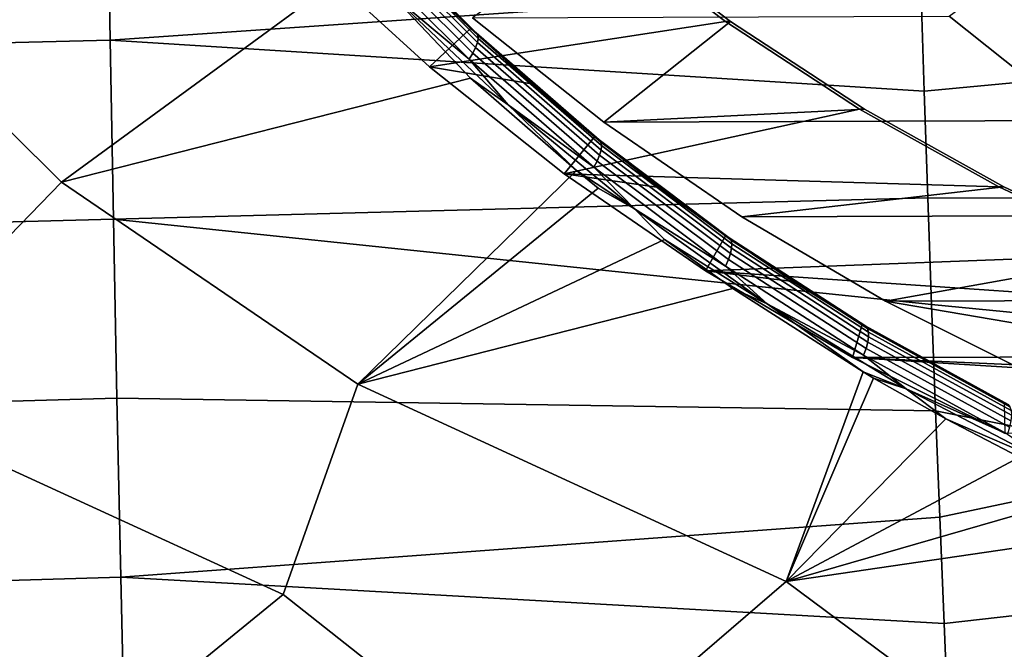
# Model space of a CAD drawing. Header units: metres. Extents: x -25 to 132, y -25 to 25.
# Tile 199 of 256: x 105.97 to 110.65, y -12.31 to -9.32. Entities that reach past the tile are written whole.
import ezdxf

# ---------------------------------------------------------------- set-up
doc = ezdxf.new("R2010")
doc.units = ezdxf.units.M
doc.layers.add('solid_12_061_071_XXX', color=7, linetype='CONTINUOUS')

msp = doc.modelspace()

# ---------------------------------------------------------------- linework, layer by layer
at = {"layer": 'solid_12_061_071_XXX'}
for points in [[(111.009254, -9.795822, 76.117096), (110.386253, -9.300683, 75.92662), (111.519386, -8.471055, 75.518394), (111.806076, -8.69697, 75.606041)], [(106.38446, -8.561996, 97.496956), (102.46965, -8.650753, 96.466873), (102.472153, -9.510521, 96.366508), (106.398567, -9.414087, 97.406593)], [(106.38446, -8.561996, 97.496956), (106.398567, -9.414087, 97.406593), (110.252548, -9.149492, 98.445557), (110.237274, -8.64225, 98.493942)], [(107.588638, -8.829924, 81.707115), (107.829002, -9.085732, 81.868629), (108.111168, -9.3595, 82.007187)], [(108.138794, -9.379702, 81.97924), (107.588638, -8.829924, 81.707115), (108.111168, -9.3595, 82.007187)], [(108.145874, -9.390606, 81.94355), (107.595108, -8.840639, 81.671249), (107.588638, -8.829924, 81.707115), (108.138794, -9.379702, 81.97924)], [(108.147797, -9.406413, 81.909065), (107.596107, -8.855936, 81.636497), (107.595108, -8.840639, 81.671249), (108.145874, -9.390606, 81.94355)], [(108.715996, -8.865101, 83.635147), (109.323524, -9.326664, 83.820885), (107.916008, -9.540941, 83.390564), (107.311211, -8.989479, 83.205658)], [(108.136101, -9.450296, 81.848595), (107.581795, -8.897923, 81.575249), (107.591621, -8.875263, 81.604103), (108.144501, -9.426552, 81.877029)], [(108.144501, -9.426552, 81.877029), (107.591621, -8.875263, 81.604103), (107.596107, -8.855936, 81.636497), (108.147797, -9.406413, 81.909065)], [(108.739891, -8.865101, 83.556992), (108.121254, -9.308486, 83.367859), (108.745667, -9.803634, 83.558762), (109.34742, -9.326664, 83.742737)], [(108.739891, -8.865101, 83.556992), (109.34742, -9.326664, 83.742737), (109.323524, -9.326664, 83.820885), (108.715996, -8.865101, 83.635147)], [(108.10537, -9.505079, 81.80648), (107.547737, -8.949882, 81.532127), (107.566986, -8.923099, 81.550964), (108.122894, -9.476791, 81.824791)], [(108.122894, -9.476791, 81.824791), (107.566986, -8.923099, 81.550964), (107.581795, -8.897923, 81.575249), (108.136101, -9.450296, 81.848595)], [(111.566971, -8.903459, 98.810753), (110.252548, -9.149492, 98.445557), (110.268684, -9.65641, 98.394417), (111.566826, -9.53453, 98.744759)], [(107.724197, -9.184749, 81.618523), (107.547737, -8.949882, 81.532127), (108.10537, -9.505079, 81.80648)], [(107.539742, -9.027313, 81.530266), (107.571487, -9.060999, 81.546112), (106.167625, -10.089566, 81.220436), (105.183266, -9.113044, 80.723236)], [(107.311211, -8.989479, 83.205658), (107.916008, -9.540941, 83.390564), (108.111168, -9.3595, 82.007187), (107.829002, -9.085732, 81.868629)], [(107.724197, -9.184749, 81.618523), (108.111603, -9.595173, 81.811005), (106.167625, -10.089566, 81.220436), (107.571487, -9.060999, 81.546112)], [(105.183266, -9.113044, 80.723236), (106.167625, -10.089566, 81.220436), (105.17498, -11.109429, 81.064034), (103.717567, -10.148092, 80.390221)], [(106.398567, -9.414087, 97.406593), (110.268684, -9.65641, 98.394417), (110.252548, -9.149492, 98.445557)], [(108.290497, -9.721129, 81.893372), (108.111603, -9.595173, 81.811005), (107.724197, -9.184749, 81.618523)], [(108.290497, -9.721129, 81.893372), (107.724197, -9.184749, 81.618523), (108.10537, -9.505079, 81.80648)], [(110.386253, -9.300683, 75.92662), (111.009254, -9.795822, 76.117096), (108.745667, -9.803634, 83.558762), (108.121254, -9.308486, 83.367859)], [(109.323524, -9.326664, 83.820885), (109.960373, -9.742796, 84.015587), (108.556435, -10.048791, 83.586357), (107.916008, -9.540941, 83.390564)], [(107.916008, -9.540941, 83.390564), (108.402, -9.622488, 82.147476), (108.111168, -9.3595, 82.007187)], [(108.138794, -9.379702, 81.97924), (108.111168, -9.3595, 82.007187), (108.402, -9.622488, 82.147476)], [(109.984268, -9.742796, 83.937439), (109.34742, -9.326664, 83.742737), (108.745667, -9.803634, 83.558762)], [(109.34742, -9.326664, 83.742737), (109.984268, -9.742796, 83.937439), (109.960373, -9.742796, 84.015587), (109.323524, -9.326664, 83.820885)], [(108.138794, -9.379702, 81.97924), (108.402, -9.622488, 82.147476), (108.701164, -9.874372, 82.289101)], [(108.723854, -9.888288, 82.258514), (108.138794, -9.379702, 81.97924), (108.701164, -9.874372, 82.289101)], [(108.731499, -9.899303, 82.222977), (108.145874, -9.390606, 81.94355), (108.138794, -9.379702, 81.97924), (108.723854, -9.888288, 82.258514)], [(108.732216, -9.936359, 82.157059), (108.144501, -9.426552, 81.877029), (108.147797, -9.406413, 81.909065), (108.734322, -9.915522, 82.188744)], [(108.734322, -9.915522, 82.188744), (108.147797, -9.406413, 81.909065), (108.145874, -9.390606, 81.94355), (108.731499, -9.899303, 82.222977)], [(106.398567, -9.414087, 97.406593), (102.472153, -9.510521, 96.366508), (102.474876, -10.369054, 96.256615), (106.413994, -10.265144, 97.307663)], [(106.398567, -9.414087, 97.406593), (106.413994, -10.265144, 97.307663), (110.28569, -10.162951, 98.34053), (110.268684, -9.65641, 98.394417)], [(108.713722, -9.988745, 82.105743), (108.122894, -9.476791, 81.824791), (108.136101, -9.450296, 81.848595), (108.725266, -9.961063, 82.129051)], [(108.725266, -9.961063, 82.129051), (108.136101, -9.450296, 81.848595), (108.144501, -9.426552, 81.877029), (108.732216, -9.936359, 82.157059)], [(108.69799, -10.018403, 82.087975), (108.10537, -9.505079, 81.80648), (108.122894, -9.476791, 81.824791), (108.713722, -9.988745, 82.105743)], [(107.916008, -9.540941, 83.390564), (108.556435, -10.048791, 83.586357), (108.701164, -9.874372, 82.289101), (108.402, -9.622488, 82.147476)], [(108.290497, -9.721129, 81.893372), (108.10537, -9.505079, 81.80648), (108.69799, -10.018403, 82.087975)], [(111.566826, -9.53453, 98.744759), (110.268684, -9.65641, 98.394417), (110.28569, -10.162951, 98.34053), (111.566734, -10.164574, 98.674294)], [(108.111603, -9.595173, 81.811005), (108.615364, -10.034238, 82.050247), (107.576668, -11.048884, 81.862938), (106.167625, -10.089566, 81.220436)], [(108.290497, -9.721129, 81.893372), (108.615364, -10.034238, 82.050247), (108.111603, -9.595173, 81.811005)], [(108.890434, -10.215603, 82.174431), (108.615364, -10.034238, 82.050247), (108.290497, -9.721129, 81.893372)], [(108.890434, -10.215603, 82.174431), (108.290497, -9.721129, 81.893372), (108.69799, -10.018403, 82.087975)], [(109.960373, -9.742796, 84.015587), (110.623405, -10.111443, 84.2183), (108.556435, -10.048791, 83.586357)], [(109.984268, -9.742796, 83.937439), (108.745667, -9.803634, 83.558762), (109.400917, -10.25304, 83.759087), (110.647293, -10.111443, 84.140144)], [(109.984268, -9.742796, 83.937439), (110.647293, -10.111443, 84.140144), (110.623405, -10.111443, 84.2183), (109.960373, -9.742796, 84.015587)], [(111.009254, -9.795822, 76.117096), (111.663246, -10.245514, 76.317039), (109.400917, -10.25304, 83.759087), (108.745667, -9.803634, 83.558762)], [(108.556435, -10.048791, 83.586357), (109.008286, -10.114878, 82.431824), (108.701164, -9.874372, 82.289101)], [(108.723854, -9.888288, 82.258514), (108.701164, -9.874372, 82.289101), (109.008286, -10.114878, 82.431824)], [(108.723854, -9.888288, 82.258514), (109.008286, -10.114878, 82.431824), (109.32299, -10.343717, 82.575203)], [(109.341789, -10.353421, 82.542618), (108.723854, -9.888288, 82.258514), (109.32299, -10.343717, 82.575203)], [(109.349953, -10.364482, 82.50721), (108.731499, -9.899303, 82.222977), (108.723854, -9.888288, 82.258514), (109.341789, -10.353421, 82.542618)], [(109.353645, -10.381026, 82.473221), (108.734322, -9.915522, 82.188744), (108.731499, -9.899303, 82.222977), (109.349953, -10.364482, 82.50721)], [(109.352737, -10.402458, 82.441872), (108.732216, -9.936359, 82.157059), (108.734322, -9.915522, 82.188744), (109.353645, -10.381026, 82.473221)], [(109.33741, -10.45674, 82.391495), (108.713722, -9.988745, 82.105743), (108.725266, -9.961063, 82.129051), (109.34726, -10.428003, 82.414299)], [(109.34726, -10.428003, 82.414299), (108.725266, -9.961063, 82.129051), (108.732216, -9.936359, 82.157059), (109.352737, -10.402458, 82.441872)], [(109.323547, -10.487635, 82.374283), (108.69799, -10.018403, 82.087975), (108.713722, -9.988745, 82.105743), (109.33741, -10.45674, 82.391495)], [(108.615364, -10.034238, 82.050247), (108.718689, -10.117989, 82.098412), (107.576668, -11.048884, 81.862938)], [(108.556435, -10.048791, 83.586357), (109.228134, -10.509484, 83.791718), (109.32299, -10.343717, 82.575203), (109.008286, -10.114878, 82.431824)], [(110.623405, -10.111443, 84.2183), (111.309364, -10.430806, 84.428017), (109.228134, -10.509484, 83.791718), (108.556435, -10.048791, 83.586357)], [(108.890434, -10.215603, 82.174431), (108.718689, -10.117989, 82.098412), (108.615364, -10.034238, 82.050247)], [(108.890434, -10.215603, 82.174431), (108.69799, -10.018403, 82.087975), (109.323547, -10.487635, 82.374283)], [(106.167625, -10.089566, 81.220436), (107.576668, -11.048884, 81.862938), (107.221504, -12.047631, 81.926979), (105.17498, -11.109429, 81.064034)], [(108.890434, -10.215603, 82.174431), (109.034477, -10.36169, 82.243752), (107.576668, -11.048884, 81.862938), (108.718689, -10.117989, 82.098412)], [(110.647293, -10.111443, 84.140144), (109.400917, -10.25304, 83.759087), (110.083893, -10.654613, 83.967896), (111.33326, -10.430806, 84.349869)], [(110.647293, -10.111443, 84.140144), (111.33326, -10.430806, 84.349869), (111.309364, -10.430806, 84.428017), (110.623405, -10.111443, 84.2183)], [(106.413994, -10.265144, 97.307663), (110.303566, -10.669122, 98.283897), (110.28569, -10.162951, 98.34053)], [(111.566719, -10.793526, 98.599358), (111.566734, -10.164574, 98.674294), (110.28569, -10.162951, 98.34053), (110.303566, -10.669122, 98.283897)], [(109.521988, -10.666029, 82.459473), (109.034477, -10.36169, 82.243752), (108.890434, -10.215603, 82.174431)], [(109.521988, -10.666029, 82.459473), (108.890434, -10.215603, 82.174431), (109.323547, -10.487635, 82.374283)], [(111.663246, -10.245514, 76.317039), (112.344994, -10.647527, 76.525467), (110.083893, -10.654613, 83.967896), (109.400917, -10.25304, 83.759087)], [(106.413994, -10.265144, 97.307663), (102.474876, -10.369054, 96.256615), (102.477821, -11.226285, 96.137199), (106.43074, -11.115093, 97.200165)], [(106.413994, -10.265144, 97.307663), (106.43074, -11.115093, 97.200165), (110.322304, -11.174932, 98.224518), (110.303566, -10.669122, 98.283897)], [(109.034477, -10.36169, 82.243752), (109.358055, -10.593298, 82.389824), (107.576668, -11.048884, 81.862938)], [(109.521988, -10.666029, 82.459473), (109.358055, -10.593298, 82.389824), (109.034477, -10.36169, 82.243752)], [(109.228134, -10.509484, 83.791718), (109.644928, -10.560679, 82.71904), (109.32299, -10.343717, 82.575203)], [(109.341789, -10.353421, 82.542618), (109.32299, -10.343717, 82.575203), (109.644928, -10.560679, 82.71904)], [(109.341789, -10.353421, 82.542618), (109.644928, -10.560679, 82.71904), (109.973724, -10.765564, 82.863083)], [(109.990372, -10.77297, 82.829391), (109.341789, -10.353421, 82.542618), (109.973724, -10.765564, 82.863083)], [(109.998993, -10.784029, 82.79409), (109.349953, -10.364482, 82.50721), (109.341789, -10.353421, 82.542618), (109.990372, -10.77297, 82.829391)], [(110.003525, -10.800828, 82.760323), (109.353645, -10.381026, 82.473221), (109.349953, -10.364482, 82.50721), (109.998993, -10.784029, 82.79409)], [(110.003807, -10.82276, 82.729317), (109.352737, -10.402458, 82.441872), (109.353645, -10.381026, 82.473221), (110.003525, -10.800828, 82.760323)], [(111.309364, -10.430806, 84.428017), (112.015015, -10.699379, 84.643753), (109.228134, -10.509484, 83.791718)], [(109.991707, -10.878702, 82.679886), (109.33741, -10.45674, 82.391495), (109.34726, -10.428003, 82.414299), (109.999817, -10.849033, 82.702171)], [(109.999817, -10.849033, 82.702171), (109.34726, -10.428003, 82.414299), (109.352737, -10.402458, 82.441872), (110.003807, -10.82276, 82.729317)], [(111.33326, -10.430806, 84.349869), (110.083893, -10.654613, 83.967896), (110.791573, -11.006549, 84.184258), (112.03891, -10.699379, 84.565605)], [(109.979767, -10.910694, 82.663254), (109.323547, -10.487635, 82.374283), (109.33741, -10.45674, 82.391495), (109.991707, -10.878702, 82.679886)], [(109.228134, -10.509484, 83.791718), (109.927704, -10.920815, 84.0056), (109.973724, -10.765564, 82.863083), (109.644928, -10.560679, 82.71904)], [(112.015015, -10.699379, 84.643753), (112.736893, -10.91583, 84.864456), (109.927704, -10.920815, 84.0056), (109.228134, -10.509484, 83.791718)], [(109.521988, -10.666029, 82.459473), (109.323547, -10.487635, 82.374283), (109.979767, -10.910694, 82.663254)], [(109.358055, -10.593298, 82.389824), (109.977501, -10.990107, 82.661713), (109.611511, -11.984949, 82.705849), (107.576668, -11.048884, 81.862938)], [(109.521988, -10.666029, 82.459473), (109.977501, -10.990107, 82.661713), (109.358055, -10.593298, 82.389824)], [(110.182793, -11.070495, 82.746506), (109.977501, -10.990107, 82.661713), (109.521988, -10.666029, 82.459473)], [(110.182793, -11.070495, 82.746506), (109.521988, -10.666029, 82.459473), (109.979767, -10.910694, 82.663254)], [(112.344994, -10.647527, 76.525467), (113.051346, -11, 76.741417), (112.122093, -11, 79.780853), (110.083893, -10.654613, 83.967896)], [(112.485207, -11.157857, 79.891869), (110.791573, -11.006549, 84.184258), (110.083893, -10.654613, 83.967896), (112.122093, -11, 79.780853)], [(111.566795, -11.421321, 98.519989), (111.566719, -10.793526, 98.599358), (110.303566, -10.669122, 98.283897), (110.322304, -11.174932, 98.224518)], [(110.653419, -11.281729, 84.227478), (110.650574, -11.138446, 83.150856), (109.973724, -10.765564, 82.863083), (109.927704, -10.920815, 84.0056)], [(110.666916, -11.145067, 83.116936), (109.990372, -10.77297, 82.829391), (109.973724, -10.765564, 82.863083), (110.650574, -11.138446, 83.150856)], [(110.675964, -11.156093, 83.081734), (109.998993, -10.784029, 82.79409), (109.990372, -10.77297, 82.829391), (110.666916, -11.145067, 83.116936)], [(110.681305, -11.173087, 83.048187), (110.003525, -10.800828, 82.760323), (109.998993, -10.784029, 82.79409), (110.675964, -11.156093, 83.081734)], [(110.682762, -11.195436, 83.017502), (110.003807, -10.82276, 82.729317), (110.003525, -10.800828, 82.760323), (110.681305, -11.173087, 83.048187)], [(110.673927, -11.25281, 82.969032), (109.991707, -10.878702, 82.679886), (109.999817, -10.849033, 82.702171), (110.680267, -11.222334, 82.990799)], [(110.680267, -11.222334, 82.990799), (109.999817, -10.849033, 82.702171), (110.003807, -10.82276, 82.729317), (110.682762, -11.195436, 83.017502)], [(110.663963, -11.285767, 82.952995), (109.979767, -10.910694, 82.663254), (109.991707, -10.878702, 82.679886), (110.673927, -11.25281, 82.969032)], [(112.736893, -10.91583, 84.864456), (113.471413, -11.079091, 85.08902), (109.927704, -10.920815, 84.0056)], [(114.214981, -11.188368, 85.316353), (114.964088, -11.243144, 85.54538), (110.653419, -11.281729, 84.227478), (109.927704, -10.920815, 84.0056)], [(113.471413, -11.079091, 85.08902), (114.214981, -11.188368, 85.316353), (109.927704, -10.920815, 84.0056)], [(110.182793, -11.070495, 82.746506), (109.979767, -10.910694, 82.663254), (110.663963, -11.285767, 82.952995)], [(109.977501, -10.990107, 82.661713), (110.026711, -11.01918, 82.682892), (109.611511, -11.984949, 82.705849)], [(110.182793, -11.070495, 82.746506), (110.026711, -11.01918, 82.682892), (109.977501, -10.990107, 82.661713)], [(110.026711, -11.01918, 82.682892), (110.371185, -11.213206, 82.829445), (109.611511, -11.984949, 82.705849)], [(110.182793, -11.070495, 82.746506), (110.371185, -11.213206, 82.829445), (110.026711, -11.01918, 82.682892)], [(107.576668, -11.048884, 81.862938), (109.611511, -11.984949, 82.705849), (108.429832, -13.000953, 82.508842), (107.221504, -12.047631, 81.926979)], [(110.870209, -11.427257, 83.033737), (110.371185, -11.213206, 82.829445), (110.182793, -11.070495, 82.746506)], [(110.870209, -11.427257, 83.033737), (110.182793, -11.070495, 82.746506), (110.663963, -11.285767, 82.952995)], [(106.43074, -11.115093, 97.200165), (102.477821, -11.226285, 96.137199), (102.480988, -12.082145, 96.008278), (106.448814, -11.963862, 97.084114)], [(105.17498, -11.109429, 81.064034), (107.221504, -12.047631, 81.926979), (105.968697, -13.06742, 81.724487), (104.831535, -12.11044, 81.147995)], [(106.43074, -11.115093, 97.200165), (106.448814, -11.963862, 97.084114), (110.341904, -11.680327, 98.162399), (110.322304, -11.174932, 98.224518)], [(111.566795, -11.421321, 98.519989), (110.322304, -11.174932, 98.224518), (110.341904, -11.680327, 98.162399)], [(110.371185, -11.213206, 82.829445), (110.721825, -11.394335, 82.975662), (109.611511, -11.984949, 82.705849)], [(110.870209, -11.427257, 83.033737), (110.721825, -11.394335, 82.975662), (110.371185, -11.213206, 82.829445)], [(110.721825, -11.394335, 82.975662), (111.078415, -11.562483, 83.121391), (109.611511, -11.984949, 82.705849)], [(111.566795, -11.421321, 98.519989), (110.341904, -11.680327, 98.162399), (110.362358, -12.185254, 98.097549), (111.566986, -12.047893, 98.436195)], [(111.078415, -11.562483, 83.121391), (111.440506, -11.717426, 83.266403), (109.611511, -11.984949, 82.705849)], [(106.448814, -11.963862, 97.084114), (110.362358, -12.185254, 98.097549), (110.341904, -11.680327, 98.162399)], [(111.440506, -11.717426, 83.266403), (111.999855, -11.927224, 83.484818), (110.891014, -12.93463, 83.29306), (109.611511, -11.984949, 82.705849)], [(106.448814, -11.963862, 97.084114), (102.480988, -12.082145, 96.008278), (102.484367, -12.936567, 95.869843), (106.468208, -12.81138, 96.959518)], [(106.448814, -11.963862, 97.084114), (106.468208, -12.81138, 96.959518), (110.383682, -12.689659, 98.029968), (110.362358, -12.185254, 98.097549)], [(110.198448, -13.933848, 83.26062), (108.429832, -13.000953, 82.508842), (109.611511, -11.984949, 82.705849), (110.891014, -12.93463, 83.29306)], [(107.764214, -14.000506, 82.5037), (105.968697, -13.06742, 81.724487), (107.221504, -12.047631, 81.926979), (108.429832, -13.000953, 82.508842)], [(111.566986, -12.047893, 98.436195), (110.362358, -12.185254, 98.097549), (110.383682, -12.689659, 98.029968), (111.567299, -12.673176, 98.347992)]]:
    msp.add_3dface(points, dxfattribs=at)

doc.saveas('drawing.dxf')
